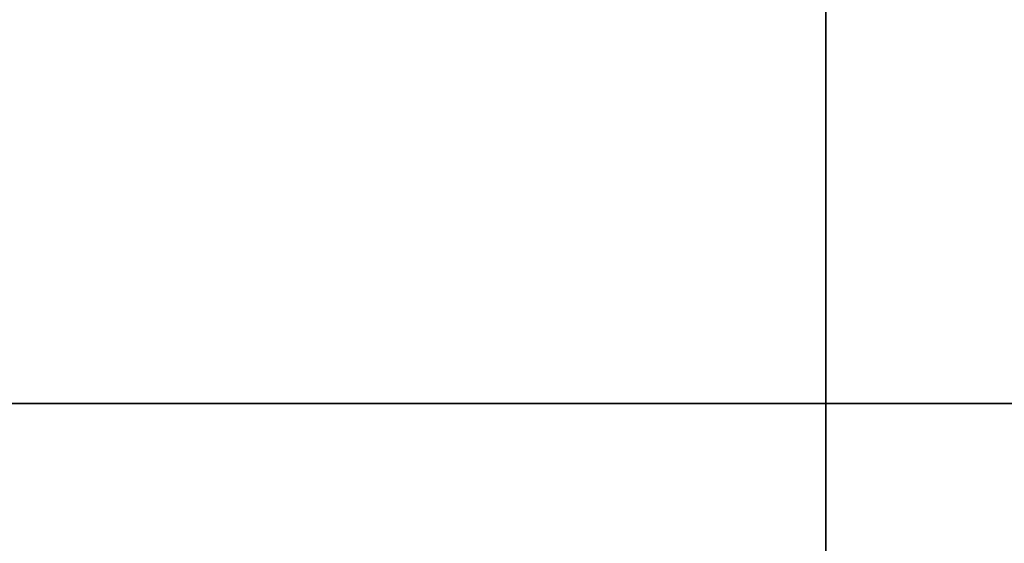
# Model space of a CAD drawing. Extents: x -48 to 48, y -49.6 to 48.
# Tile 248 of 256: x -8 to -6.2, y -3.8 to -2.8. Entities that reach past the tile are written whole.
import ezdxf

# ---------------------------------------------------------------- set-up
doc = ezdxf.new("R2010")
doc.units = 0

msp = doc.modelspace()

# ---------------------------------------------------------------- linework, layer by layer
at = {"layer": '1C1 [1]', "color": 1}
for points, invisible_edges in [([(-6.5, -11), (6.5, -11), (6.5, 11)], 12), ([(-6.5, -11), (6.5, 11), (-6.5, 11)], 1), ([(-6.5, 11, -1.5), (6.5, 11, -1.5), (6.5, -11, -1.5)], 12), ([(-6.5, 11, -1.5), (6.5, -11, -1.5), (-6.5, -11, -1.5)], 1), ([(-6.5, 11), (-6.5, 11, -1.5), (-6.5, -11, -1.5)], 12), ([(-6.5, 11), (-6.5, -11, -1.5), (-6.5, -11)], 1)]:
    msp.add_3dface(points, dxfattribs=dict(at, invisible_edges=invisible_edges))
at = {"layer": '5B1 [25]', "color": 1}
for points, invisible_edges in [([(-5.4375, -3.495, 30.1), (-48, -3.495, 30.1), (-48, 3.495, 30.1)], 12), ([(-5.4375, -3.495, 30.1), (-48, 3.495, 30.1), (-5.4375, 3.495, 30.1)], 1), ([(-5.68576, 3.495, 46), (-48, 3.495, 46), (-48, -3.495, 46)], 12), ([(-5.68576, 3.495, 46), (-48, -3.495, 46), (-5.68576, -3.495, 46)], 1), ([(-6.6875, -0.8425, 30.53), (-48, -0.8425, 30.53), (-48, -3.495, 30.53)], 12), ([(-5.68576, -0.8425, 30.53), (-6.6875, -0.8425, 30.53), (-48, -3.495, 30.53)], 14), ([(-5.68576, -0.8425, 30.53), (-48, -3.495, 30.53), (-6.6875, -3.495, 30.53)], 13), ([(-6.6875, -3.495, 45.57), (-48, -3.495, 45.57), (-48, -0.8425, 45.57)], 12), ([(-5.4375, -3.495, 45.57), (-6.6875, -3.495, 45.57), (-48, -0.8425, 45.57)], 14), ([(-5.4375, -3.495, 45.57), (-48, -0.8425, 45.57), (-6.6875, -0.8425, 45.57)], 13), ([(-5.68576, -0.8425, 30.53), (-6.6875, -3.495, 30.53), (-5.68576, -3.495, 30.53)], 1), ([(-5.4375, -3.495, 45.57), (-6.6875, -0.8425, 45.57), (-5.4375, -0.8425, 45.57)], 1), ([(-6.6875, -3.495, 30.53), (-48, -3.495, 30.53), (-48, -3.495, 30.1)], 12), ([(-6.6875, -3.495, 30.53), (-48, -3.495, 30.1), (-5.4375, -3.495, 30.1)], 13), ([(-5.4375, -3.495, 45.57), (-5.68576, -3.495, 46), (-48, -3.495, 46)], 12), ([(-5.4375, -3.495, 45.57), (-48, -3.495, 46), (-48, -3.495, 45.57)], 13), ([(-6.6875, -3.495, 30.53), (-5.4375, -3.495, 30.1), (-5.68576, -3.495, 30.53)], 1)]:
    msp.add_3dface(points, dxfattribs=dict(at, invisible_edges=invisible_edges))

doc.saveas('drawing.dxf')
